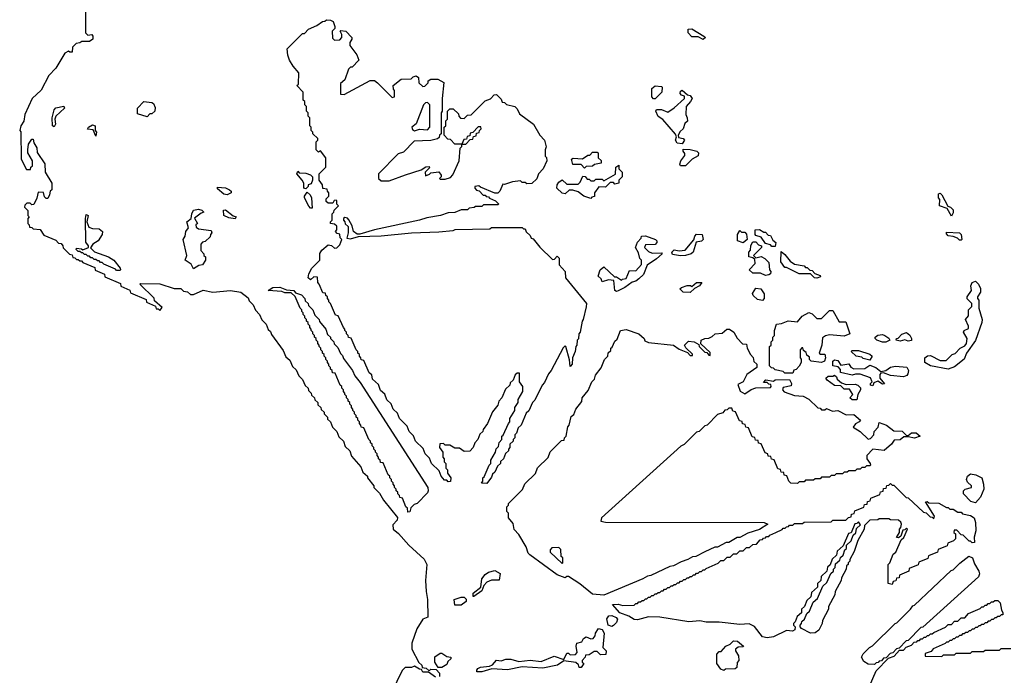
# Model space of a CAD drawing. Extents: x 2886962 to 3052311, y 540590 to 918621.
# Tile 113 of 164: x 3016580 to 3022725, y 764042 to 768137. Entities that reach past the tile are written whole.
import ezdxf

# ---------------------------------------------------------------- set-up
doc = ezdxf.new("R2010")
doc.units = 0

msp = doc.modelspace()

# ---------------------------------------------------------------- linework, layer by layer
at = {"layer": '0CON20XD'}
for points in [[(3016990, 768195), (3016990, 768055), (3017005, 768040), (3017030, 768045), (3017037.5, 768035), (3017036.1, 768016.1), (3017015, 768000), (3016968.3, 768001.7), (3016955, 767992.5), (3016931.7, 767988.3), (3016910, 767965), (3016906.7, 767935), (3016893.8, 767933.8), (3016885, 767940), (3016861.7, 767928.3), (3016806.2, 767835), (3016761.7, 767788.3), (3016715, 767696.7), (3016658, 767645), (3016612.5, 767545), (3016605, 767502.5), (3016587.5, 767475), (3016580, 767445), (3016586.1, 767436.1), (3016590, 767265), (3016621.7, 767201.7), (3016648.3, 767201.7), (3016650, 767215), (3016660, 767225), (3016660, 767255), (3016630, 767305), (3016630, 767325), (3016635, 767360), (3016655, 767390), (3016665, 767390), (3016668.3, 767368.3), (3016686.4, 767336.4), (3016688.3, 767308.3), (3016737, 767237), (3016740, 767185), (3016780, 767115), (3016780, 767075), (3016770, 767065), (3016767, 767043), (3016755, 767020), (3016745, 767020), (3016735, 767030), (3016728.3, 767058.3), (3016695, 767060), (3016687, 767023), (3016668.3, 766981.7), (3016655, 766980), (3016645, 766990), (3016625, 766990), (3016611.7, 766978.3), (3016610, 766965), (3016630, 766945), (3016630, 766915), (3016640, 766905), (3016630, 766895), (3016630, 766865), (3016640, 766855), (3016641.7, 766841.7), (3016655, 766840), (3016665, 766830), (3016707, 766827), (3016731.7, 766791.7), (3016805, 766760), (3016821.7, 766741.7), (3016838.3, 766738.3), (3016850, 766725), (3016851.7, 766711.7), (3016891.7, 766671.7), (3016908.3, 766668.3), (3016911.7, 766651.7), (3016925, 766650), (3016935, 766640), (3016945, 766640), (3016955, 766630), (3016965, 766630), (3016975, 766620), (3017048.3, 766588.3), (3017051.7, 766571.7), (3017108.3, 766548.3), (3017111.7, 766531.7), (3017208.3, 766488.3), (3017211.7, 766471.7), (3017268.3, 766448.3), (3017271.7, 766431.7), (3017368.3, 766388.3), (3017371.7, 766371.7), (3017428.3, 766348.3), (3017431.7, 766331.7), (3017445, 766330), (3017455, 766320), (3017468.3, 766338.3), (3017421.7, 766381.7), (3017418.3, 766398.3), (3017330, 766485), (3017335, 766490), (3017455, 766486.2), (3017545, 766457.5), (3017585, 766457.5), (3017601.7, 766441.7), (3017626.4, 766436.4)], [(3019495, 765240), (3019461.7, 765241.7), (3019470, 765255), (3019470, 765275), (3019478.3, 765281.7), (3019510, 765355), (3019520, 765365), (3019520, 765385), (3019550, 765435), (3019553, 765457), (3019568.3, 765471.7), (3019573, 765497), (3019590, 765515), (3019590, 765535), (3019598.3, 765541.7), (3019630, 765615), (3019640, 765625), (3019640, 765645), (3019670, 765695), (3019670, 765715), (3019690, 765745), (3019690, 765765), (3019720, 765815), (3019720, 765845), (3019700, 765875), (3019698.3, 765928.3), (3019685, 765930), (3019671.7, 765918.3), (3019660, 765885), (3019641.7, 765868.3), (3019640, 765855), (3019611.7, 765828.3), (3019590, 765775), (3019570, 765755), (3019565, 765730), (3019531.7, 765688.3), (3019500, 765615), (3019471.7, 765578.3), (3019470, 765565), (3019451.7, 765548.3), (3019440, 765515), (3019420, 765495), (3019410, 765465), (3019388.3, 765441.7), (3019355, 765440), (3019325, 765460), (3019295, 765460), (3019265, 765480), (3019235, 765480), (3019225, 765490), (3019201.7, 765488.3), (3019200, 765465), (3019220, 765435), (3019220, 765405), (3019230, 765395), (3019230, 765375), (3019240, 765365), (3019240, 765335), (3019250, 765325), (3019250, 765305), (3019270, 765275), (3019268.3, 765251.7), (3019255, 765250), (3019245, 765260), (3019231.7, 765261.7), (3019210, 765285), (3019198.3, 765318.3), (3019150, 765365), (3019138.3, 765398.3), (3019110, 765425), (3019098.3, 765458.3), (3019050, 765505), (3019038.3, 765538.3), (3019010, 765565), (3018998.3, 765598.3), (3018950, 765645), (3018938.3, 765678.3), (3018910, 765705), (3018898.3, 765738.3), (3018871.7, 765761.7), (3018858.3, 765798.3), (3018831.7, 765821.7), (3018818.3, 765858.3), (3018781.7, 765891.7), (3018778.3, 765918.3), (3018761.7, 765931.7), (3018728.3, 766008.3), (3018711.7, 766011.7), (3018710, 766025), (3018700, 766035), (3018700, 766045), (3018690, 766055), (3018690, 766065), (3018680, 766075), (3018648.3, 766148.3), (3018631.7, 766151.7), (3018630, 766165), (3018620, 766175), (3018620, 766185), (3018610, 766195), (3018610, 766205), (3018600, 766215), (3018568.3, 766288.3), (3018551.7, 766291.7), (3018520, 766365), (3018510, 766375), (3018510, 766385), (3018500, 766395), (3018500, 766405), (3018490, 766415), (3018488.3, 766428.3), (3018471.7, 766431.7), (3018450, 766485), (3018440, 766495), (3018438.3, 766528.3), (3018415, 766530), (3018395, 766512.5), (3018380, 766525), (3018385, 766550), (3018403.3, 766585), (3018452.5, 766635), (3018453.6, 766676.4), (3018465, 766697.5), (3018505, 766730), (3018527, 766727), (3018545, 766710), (3018558.3, 766711.7), (3018578.3, 766731.7), (3018590, 766765), (3018580, 766775), (3018578.3, 766798.3), (3018561.7, 766801.7), (3018550, 766815), (3018560, 766825), (3018558.3, 766848.3), (3018545, 766860), (3018520, 766865), (3018520, 766875), (3018530, 766885), (3018530, 766925), (3018540, 766935), (3018541.7, 766948.3), (3018570, 766975), (3018560, 766985), (3018560, 767005), (3018555, 767010), (3018541.7, 767008.3), (3018535, 766990), (3018505, 766990), (3018491.7, 767001.7), (3018491.7, 767018.3), (3018510, 767035), (3018510, 767055), (3018500, 767065), (3018498.3, 767078.3), (3018471.7, 767081.7), (3018470, 767105), (3018450, 767135), (3018450, 767175), (3018490, 767215), (3018490, 767275), (3018458.3, 767318.3), (3018445, 767310), (3018430, 767325), (3018430, 767375), (3018440, 767385), (3018440, 767395), (3018410, 767425), (3018410, 767435), (3018400, 767445), (3018400, 767465), (3018390, 767475), (3018390, 767525), (3018380, 767535), (3018380, 767555), (3018370, 767565), (3018370, 767595), (3018360, 767605), (3018360, 767625), (3018350, 767635), (3018350, 767685), (3018310, 767725), (3018320, 767735), (3018322.5, 767805), (3018286, 767846), (3018264, 767885), (3018253.8, 767915), (3018250, 767955), (3018345, 768050), (3018358.3, 768051.7), (3018383, 768077), (3018435, 768100), (3018470, 768125), (3018485, 768127.5), (3018495, 768136.7), (3018520, 768135), (3018536.7, 768125), (3018547.5, 768095), (3018547, 768083), (3018530, 768065), (3018531.7, 768021.7), (3018545, 768010), (3018578.3, 768011.7), (3018590, 768025), (3018590, 768045), (3018580, 768065), (3018585, 768070), (3018615.8, 768065.8), (3018653.3, 768025), (3018653.3, 768015), (3018640, 767995), (3018640, 767975), (3018685, 767917.5), (3018696.7, 767885), (3018655, 767840), (3018645, 767840), (3018631.7, 767828.3), (3018608.3, 767761.7), (3018581.7, 767738.3), (3018581.7, 767671.7), (3018605, 767670), (3018767, 767757), (3018795, 767756.7), (3018813, 767743), (3018905, 767650), (3018920, 767655), (3018920, 767695), (3018913, 767703), (3018910, 767725), (3018960, 767765), (3019022.5, 767767.5), (3019035, 767780), (3019055, 767786.7), (3019070, 767775), (3019071.7, 767741.7), (3019095, 767720), (3019108.3, 767721.7), (3019128.3, 767741.7), (3019130, 767755), (3019145, 767766.2), (3019190, 767765), (3019226.7, 767745), (3019217.5, 767645), (3019217.5, 767565), (3019210, 767555), (3019210, 767425), (3019200, 767415), (3019198.3, 767401.7), (3019187.5, 767392.5), (3019145, 767383.3), (3019041.7, 767378.3), (3018975, 767310), (3018941.7, 767298.3), (3018820, 767175), (3018820, 767145), (3018835, 767130), (3018885, 767130), (3018988.3, 767168.3), (3019085, 767200), (3019115, 767217.5), (3019135, 767220), (3019138.3, 767211.7), (3019110, 767185), (3019111.7, 767161.7), (3019138.3, 767171.7), (3019145, 767180), (3019195, 767186.7), (3019210, 767165), (3019210, 767155), (3019200, 767145), (3019205, 767140), (3019235, 767140), (3019268.3, 767151.7), (3019282.5, 767167.5), (3019322.5, 767255), (3019330, 767335), (3019340, 767345), (3019340, 767360), (3019295, 767360), (3019268.3, 767388.3), (3019251.7, 767391.7), (3019230, 767415), (3019230, 767465), (3019240, 767475), (3019240, 767505), (3019250, 767515), (3019250, 767565), (3019265, 767580), (3019285, 767580), (3019318.3, 767548.3), (3019320, 767535), (3019331.7, 767521.7), (3019355, 767520), (3019375, 767540), (3019398.3, 767541.7), (3019485, 767630), (3019518.3, 767641.7), (3019541.7, 767668.3), (3019555, 767670), (3019585, 767640), (3019591.7, 767621.7), (3019605, 767620), (3019618.3, 767608.3), (3019670, 767595), (3019685, 767580), (3019698.3, 767548.3), (3019786.2, 767485), (3019826.4, 767416.4), (3019856, 767385), (3019866.4, 767343.6), (3019860, 767325), (3019860, 767285), (3019867, 767277), (3019870, 767255), (3019846.7, 767205), (3019817.5, 767175), (3019806.7, 767143.3), (3019777, 767113), (3019745, 767112.5), (3019735, 767120), (3019715, 767120), (3019705, 767130), (3019655, 767123.8), (3019605, 767107.5), (3019595, 767110), (3019576.4, 767066.4), (3019565, 767053.3), (3019545, 767052.5), (3019455, 767090), (3019445, 767100), (3019420, 767095), (3019420, 767085), (3019431.7, 767071.7), (3019448.3, 767068.3), (3019471.7, 767041.7), (3019485, 767040), (3019491.7, 767031.7), (3019505, 767030), (3019511.7, 767021.7), (3019550, 767005), (3019570, 766985), (3019565, 766980), (3019475, 766980), (3019465, 766970), (3019425, 766970), (3019417, 766963), (3019385, 766960), (3019375, 766950), (3019335, 766950), (3019295, 766932.5), (3019255, 766930), (3019206.4, 766913.6), (3019120.7, 766899.3), (3019076.1, 766883.9), (3018795, 766823.8), (3018703.6, 766796.4), (3018686.7, 766796.7), (3018663.6, 766813.6), (3018655, 766850), (3018635, 766887.5), (3018625, 766897.5), (3018608.3, 766901.7), (3018600, 766895), (3018600, 766885), (3018610, 766875), (3018611.7, 766861.7), (3018630, 766845), (3018630, 766805), (3018621.7, 766771.7), (3018645, 766767.5), (3018695, 766782.5), (3018835, 766786.7), (3019025, 766806.2), (3019195, 766812.5), (3019285, 766820), (3019297, 766827), (3019515, 766830), (3019525, 766840), (3019715, 766840), (3019725, 766830), (3019735, 766830), (3019741.7, 766811.7), (3019765, 766790), (3019771.7, 766771.7), (3019785, 766767.5), (3019827, 766717), (3019905, 766640), (3019918.3, 766641.7), (3019935, 766660), (3019947, 766647), (3019947.5, 766605), (3019983.8, 766565), (3019986.2, 766525), (3020116.7, 766365), (3020116.4, 766343.6), (3020097.5, 766265), (3020090, 766255), (3020077.5, 766185), (3020070, 766175), (3020067, 766143), (3020060, 766135), (3020057.5, 766105), (3020050, 766095), (3020047.5, 766065), (3020030, 766025), (3020027.5, 765985), (3020015, 765970), (3020011.7, 766011.7), (3019987.5, 766095), (3019985, 766100), (3019971.7, 766088.3), (3019897.5, 765945), (3019880, 765925), (3019855, 765870), (3019840, 765855), (3019795, 765760), (3019780, 765745), (3019757, 765693), (3019741.7, 765678.3), (3019710, 765605), (3019691.7, 765588.3), (3019680, 765555), (3019670, 765545), (3019670, 765525), (3019660, 765515), (3019660, 765505), (3019640, 765485), (3019640, 765465), (3019630, 765455), (3019630, 765445), (3019611.7, 765428.3), (3019600, 765395), (3019581.7, 765378.3), (3019580, 765365), (3019561.7, 765348.3), (3019545, 765310), (3019531.7, 765298.3), (3019525, 765280), (3019495, 765240)], [(3020845, 768013.3), (3020815, 768030), (3020775, 768030), (3020752.5, 768055), (3020751.7, 768078.3), (3020775, 768080), (3020850, 768035), (3020860, 768025), (3020845, 768013.3)], [(3020545, 767643.3), (3020535, 767643.3), (3020526.1, 767656.1), (3020525, 767706.7), (3020545, 767723.3), (3020585, 767720), (3020590, 767715), (3020587.5, 767685), (3020545, 767643.3)], [(3020715, 767362.5), (3020682.5, 767365), (3020672.5, 767385), (3020680, 767405), (3020672.5, 767422.5), (3020594.1, 767514.1), (3020565, 767533.3), (3020551.2, 767565), (3020555, 767576), (3020585, 767576.2), (3020625, 767560), (3020664.3, 767585.7), (3020730, 767645), (3020728.3, 767658.3), (3020710, 767665), (3020702.5, 767675), (3020705, 767690), (3020715, 767696.7), (3020747.5, 767667.5), (3020765, 767662.5), (3020776, 767645), (3020766.7, 767625), (3020740, 767595), (3020737.5, 767545), (3020746.7, 767525), (3020747, 767503), (3020731.7, 767488.3), (3020720, 767455), (3020701.7, 767438.3), (3020690, 767415), (3020691.7, 767401.7), (3020720, 767395), (3020730, 767385), (3020715, 767362.5)], [(3016795, 767467.5), (3016784.5, 767474.5), (3016783.3, 767525), (3016794.4, 767575), (3016805, 767586), (3016855, 767597.5), (3016860, 767585), (3016806.2, 767535), (3016800, 767515), (3016803.3, 767485), (3016795, 767467.5)], [(3017375, 767530), (3017315, 767550), (3017315.8, 767585), (3017355, 767626.2), (3017405, 767620), (3017415, 767613.8), (3017425, 767587.5), (3017422.5, 767565), (3017405, 767550), (3017391.7, 767548.3), (3017375, 767530)], [(3019045, 767443.3), (3019075, 767453.3), (3019125, 767450), (3019140, 767465), (3019140, 767605), (3019125, 767620), (3019111.7, 767618.3), (3019100, 767605), (3019053.6, 767486.4), (3019027.5, 767465), (3019030.7, 767450.7), (3019045, 767443.3)], [(3017055, 767410), (3017038.3, 767448.3), (3017002.5, 767452.5), (3017010, 767465), (3017035, 767480), (3017050, 767475), (3017050, 767445), (3017060, 767435), (3017055, 767410)], [(3019365, 767360), (3019391.7, 767388.3), (3019408.3, 767391.7), (3019411.7, 767408.3), (3019428.3, 767411.7), (3019431.7, 767428.3), (3019448.3, 767431.7), (3019450, 767445), (3019460, 767455), (3019458.3, 767468.3), (3019441.7, 767468.3), (3019408.3, 767431.7), (3019391.7, 767428.3), (3019388.3, 767411.7), (3019371.7, 767408.3), (3019368.3, 767391.7), (3019351.7, 767388.3), (3019340, 767360), (3019365, 767360)], [(3020735, 767223.8), (3020705, 767223.8), (3020700, 767235), (3020706.7, 767255), (3020731.7, 767288.3), (3020731.7, 767301.7), (3020720, 767315), (3020721.7, 767328.3), (3020765, 767326), (3020806.2, 767315), (3020816, 767305), (3020814.1, 767285.9), (3020777.5, 767265), (3020735, 767223.8)], [(3020105, 767210), (3020085, 767232.5), (3020031.7, 767231.7), (3020023.6, 767266.4), (3020035, 767272.5), (3020091.7, 767268.3), (3020125, 767290), (3020138.3, 767291.7), (3020155, 767310), (3020185, 767310), (3020190, 767305), (3020190, 767275), (3020208.3, 767258.3), (3020208.3, 767241.7), (3020168.3, 767231.7), (3020155, 767222.5), (3020115, 767220), (3020105, 767210)], [(3020145, 767020), (3020100, 767035), (3020065, 767062.5), (3020033, 767073), (3020008.3, 767071.7), (3019985, 767050), (3019965, 767052.5), (3019933.3, 767085), (3019933.8, 767105), (3019945, 767122.5), (3019965, 767136.7), (3019995, 767110), (3020065, 767110), (3020078.3, 767121.7), (3020095, 767160), (3020108.3, 767158.3), (3020121.7, 767141.7), (3020135, 767140), (3020145, 767130), (3020165, 767130), (3020175, 767140), (3020215, 767140), (3020225, 767130), (3020298.3, 767171.7), (3020300, 767215), (3020318.3, 767228.3), (3020320, 767205), (3020340, 767185), (3020340, 767155), (3020320, 767135), (3020320, 767115), (3020295, 767110), (3020285, 767120), (3020265, 767120), (3020235, 767090), (3020195, 767092.5), (3020167.5, 767055), (3020167.5, 767032.5), (3020151.7, 767028.3), (3020145, 767020)], [(3018365, 767080), (3018352.5, 767085), (3018352.5, 767115), (3018343.8, 767133.8), (3018310, 767175), (3018315, 767190), (3018325, 767180), (3018365, 767177.5), (3018395, 767167.5), (3018407.5, 767155), (3018407.5, 767135), (3018398.3, 767111.7), (3018380, 767105), (3018380, 767095), (3018365, 767080)], [(3017875, 767043.3), (3017855, 767047.5), (3017815, 767080), (3017815, 767090), (3017865, 767086.7), (3017890, 767075), (3017900, 767065), (3017900, 767055), (3017875, 767043.3)], [(3018405, 766960), (3018395, 766960), (3018385, 766972.5), (3018357.5, 767025), (3018357.5, 767035), (3018375, 767060), (3018393.6, 767043.6), (3018401.2, 767025), (3018405, 766960)], [(3022395, 766910), (3022368.3, 766958.3), (3022320, 766975), (3022323.3, 767013.3), (3022313.8, 767025), (3022315, 767050), (3022325, 767052.5), (3022335, 767042.5), (3022371.7, 766971.7), (3022390, 766965), (3022405, 766950), (3022405, 766930), (3022395, 766910)], [(3017205, 766570), (3017185, 766570), (3017178.3, 766578.3), (3017105, 766610), (3017095, 766620), (3017085, 766620), (3017075, 766630), (3017065, 766630), (3017055, 766640), (3017045, 766640), (3017035, 766650), (3017025, 766650), (3017015, 766660), (3017005, 766660), (3016995, 766670), (3016985, 766670), (3016975, 766680), (3016965, 766680), (3016955, 766690), (3016945, 766690), (3016931.7, 766701.7), (3016935, 766710), (3016966.4, 766706.4), (3016975, 766700), (3017010, 766715), (3017010, 766725), (3016993.6, 766746.4), (3016990, 766895), (3016995, 766920), (3017007.5, 766915), (3017000, 766875), (3017011.7, 766841.7), (3017035, 766832.5), (3017075, 766830), (3017096, 766815), (3017093.8, 766795), (3017070, 766755), (3017036, 766734), (3017021.7, 766711.7), (3017046, 766686), (3017135, 766656), (3017167.5, 766635), (3017207.5, 766585), (3017210, 766575), (3017205, 766570)], [(3017665, 766580), (3017650, 766610), (3017613.3, 766635), (3017622.5, 766665), (3017600, 766765), (3017612.5, 766785), (3017616.4, 766813.6), (3017633, 766837), (3017623.8, 766875), (3017650, 766895), (3017653.8, 766925), (3017665, 766946.7), (3017695, 766952.5), (3017716.7, 766946.7), (3017730, 766935), (3017711.7, 766928.3), (3017671.7, 766898.3), (3017690, 766865), (3017680, 766855), (3017681.7, 766841.7), (3017695, 766830), (3017775, 766820), (3017780, 766805), (3017770, 766795), (3017768.3, 766781.7), (3017738.3, 766751.7), (3017721.7, 766748.3), (3017710, 766735), (3017710, 766695), (3017730, 766675), (3017730, 766665), (3017740, 766655), (3017740, 766635), (3017720, 766605), (3017698.3, 766601.7), (3017665, 766580)], [(3017925, 766893.3), (3017885, 766900), (3017855, 766914), (3017851.7, 766948.3), (3017865, 766950), (3017911.7, 766911.7), (3017930, 766905), (3017925, 766893.3)], [(3020305, 766440), (3020293.8, 766445), (3020288.3, 766508.3), (3020255, 766512.5), (3020215, 766500), (3020208.3, 766518.3), (3020190, 766535), (3020202.5, 766575), (3020225, 766592.5), (3020291.7, 766531.7), (3020305, 766530), (3020335, 766510), (3020343, 766517), (3020365, 766520), (3020385, 766570), (3020425, 766567.5), (3020461.7, 766608.3), (3020460, 766635), (3020450, 766645), (3020441.7, 766681.7), (3020423.3, 766715), (3020435, 766747.5), (3020458.3, 766771.7), (3020460, 766785), (3020485, 766786.2), (3020547.5, 766765), (3020556.7, 766755), (3020556.2, 766746.2), (3020545, 766733.3), (3020485, 766730), (3020480, 766715), (3020505, 766690), (3020528.3, 766678.3), (3020585, 766680), (3020590, 766675), (3020555, 766643.3), (3020496.1, 766603.9), (3020473.6, 766546.4), (3020445, 766517.5), (3020426, 766504), (3020401.7, 766498.3), (3020356.7, 766465), (3020315, 766443.3), (3020305, 766440)], [(3020705, 766662), (3020655, 766670), (3020650, 766685), (3020665, 766700), (3020695, 766692.5), (3020732.5, 766697.5), (3020788.3, 766761.7), (3020793.3, 766785), (3020803.6, 766796.4), (3020840, 766795), (3020846.4, 766763.6), (3020835, 766753.3), (3020801.7, 766748.3), (3020782.5, 766685), (3020770, 766675), (3020735, 766664), (3020705, 766662)], [(3021095, 766742.5), (3021060, 766755), (3021060, 766795), (3021075, 766820), (3021085, 766810), (3021105, 766810), (3021117, 766797), (3021120, 766765), (3021095, 766742.5)], [(3021295, 766720), (3021275, 766720), (3021265, 766730), (3021235, 766740), (3021208.3, 766778.3), (3021175, 766790), (3021170, 766795), (3021170, 766825), (3021197, 766827), (3021225, 766810), (3021235, 766810), (3021251.7, 766791.7), (3021265, 766790), (3021280, 766760), (3021300, 766745), (3021295, 766720)], [(3022455, 766760), (3022445, 766760), (3022432.5, 766772.5), (3022405, 766782.5), (3022375, 766787.5), (3022365, 766800), (3022365, 766810), (3022446.2, 766806.2), (3022456.7, 766795), (3022460, 766765), (3022455, 766760)], [(3021235, 766540), (3021203, 766553), (3021155, 766553.3), (3021133.3, 766575), (3021170, 766615), (3021168.3, 766638.3), (3021155, 766650), (3021130, 766655), (3021130, 766685), (3021141.7, 766698.3), (3021143, 766727), (3021155, 766750), (3021175, 766750), (3021191.7, 766731.7), (3021210, 766725), (3021210, 766715), (3021160, 766665), (3021175, 766650), (3021207, 766657), (3021230, 766645), (3021255, 766620), (3021260, 766575), (3021267.5, 766565), (3021265, 766550), (3021255, 766542.5), (3021235, 766540)], [(3021555, 766522.5), (3021540, 766525), (3021515, 766550), (3021445, 766550), (3021365, 766590), (3021355, 766590), (3021330, 766625), (3021331.7, 766688.3), (3021355, 766670), (3021388.3, 766628.3), (3021415, 766610), (3021475, 766600), (3021485, 766590), (3021495, 766590), (3021511.7, 766571.7), (3021525, 766570), (3021541.7, 766551.7), (3021575, 766540), (3021578.3, 766531.7), (3021555, 766522.5)], [(3019001.7, 765061.7), (3019000, 765085), (3018990, 765095), (3018968.3, 765148.3), (3018951.7, 765151.7), (3018950, 765165), (3018940, 765175), (3018940, 765185), (3018930, 765195), (3018930, 765205), (3018920, 765215), (3018920, 765225), (3018910, 765235), (3018910, 765245), (3018900, 765255), (3018900, 765265), (3018890, 765275), (3018890, 765285), (3018880, 765295), (3018848.3, 765368.3), (3018831.7, 765371.7), (3018830, 765385), (3018820, 765395), (3018820, 765405), (3018810, 765415), (3018810, 765425), (3018800, 765435), (3018800, 765445), (3018790, 765455), (3018790, 765465), (3018780, 765475), (3018780, 765485), (3018770, 765495), (3018770, 765505), (3018760, 765515), (3018728.3, 765588.3), (3018711.7, 765591.7), (3018710, 765605), (3018700, 765615), (3018700, 765625), (3018690, 765635), (3018690, 765645), (3018680, 765655), (3018680, 765665), (3018670, 765675), (3018670, 765685), (3018660, 765695), (3018660, 765705), (3018650, 765715), (3018650, 765725), (3018640, 765735), (3018640, 765745), (3018630, 765755), (3018630, 765765), (3018620, 765775), (3018620, 765785), (3018610, 765795), (3018610, 765805), (3018600, 765815), (3018600, 765825), (3018590, 765835), (3018590, 765845), (3018580, 765855), (3018548.3, 765928.3), (3018531.7, 765931.7), (3018530, 765945), (3018520, 765955), (3018520, 765965), (3018510, 765975), (3018510, 765985), (3018500, 765995), (3018500, 766005), (3018490, 766015), (3018490, 766025), (3018480, 766035), (3018480, 766045), (3018470, 766055), (3018470, 766065), (3018460, 766075), (3018460, 766085), (3018450, 766095), (3018450, 766105), (3018440, 766115), (3018440, 766125), (3018430, 766135), (3018430, 766145), (3018420, 766155), (3018420, 766165), (3018410, 766175), (3018410, 766185), (3018400, 766195), (3018400, 766205), (3018390, 766215), (3018390, 766225), (3018380, 766235), (3018380, 766245), (3018370, 766255), (3018370, 766265), (3018360, 766275), (3018360, 766285), (3018350, 766295), (3018350, 766305), (3018340, 766315), (3018340, 766325), (3018330, 766335), (3018298.3, 766408.3), (3018275, 766430), (3018235, 766430), (3018215, 766440), (3018130, 766445), (3018160, 766465), (3018203, 766467), (3018245, 766450), (3018290, 766445), (3018301.7, 766431.7), (3018338.3, 766418.3), (3018360, 766395), (3018361.7, 766381.7), (3018380, 766365), (3018381.7, 766351.7), (3018410, 766325), (3018421.7, 766291.7), (3018450, 766265), (3018451.7, 766251.7), (3018490, 766205), (3018501.7, 766171.7), (3018520, 766155), (3018520, 766145), (3018540, 766125), (3018541.7, 766111.7), (3018565, 766090), (3018581.7, 766051.7), (3018595, 766040), (3018601.7, 766021.7), (3018657.5, 765945), (3018671.7, 765911.7), (3018705, 765870), (3019126.2, 765215), (3019130, 765195), (3019125, 765182.5), (3019060, 765115), (3019041.7, 765108.3), (3019021.7, 765088.3), (3019015, 765062.5), (3019001.7, 765061.7)], [(3020765, 766433.8), (3020720, 766435), (3020700, 766455), (3020710, 766465), (3020745, 766477.5), (3020767, 766477), (3020775, 766470), (3020804.1, 766495.9), (3020836.4, 766496.4), (3020822.5, 766475), (3020791.7, 766458.3), (3020765, 766433.8)], [(3022375, 765954), (3022264.1, 765974.1), (3022230, 765995), (3022230, 766025), (3022245, 766037.5), (3022265, 766040), (3022325, 766007.5), (3022361.7, 766008.3), (3022400, 766045), (3022418.3, 766051.7), (3022450, 766085), (3022479.3, 766100.7), (3022490, 766115), (3022492.5, 766145), (3022470, 766185), (3022473.9, 766196.1), (3022501.7, 766208.3), (3022501.7, 766221.7), (3022482.5, 766265), (3022501.7, 766288.3), (3022502.5, 766325), (3022522.5, 766345), (3022523.3, 766355), (3022522.5, 766365), (3022493.9, 766393.9), (3022492.5, 766405), (3022520, 766445), (3022516.7, 766475), (3022523.8, 766495), (3022545, 766503.3), (3022563.3, 766485), (3022577.3, 766457.3), (3022575.8, 766435), (3022557.5, 766405), (3022557.5, 766395), (3022566, 766385), (3022566, 766335), (3022587.5, 766265), (3022583.8, 766245), (3022545, 766133.3), (3022488.8, 766055), (3022475, 766017.5), (3022415, 765968.8), (3022375, 765954)], [(3017626.4, 766436.4), (3017645, 766420), (3017665, 766420), (3017725, 766447.5), (3017785.6, 766435.6), (3017895, 766445.8), (3017960, 766435), (3018005, 766400), (3018011.7, 766381.7), (3018037.5, 766355), (3018051.7, 766321.7), (3018077.5, 766295), (3018091.7, 766261.7), (3018117.5, 766235), (3018131.7, 766201.7), (3018145, 766190), (3018151.7, 766171.7), (3018225, 766070), (3018241.7, 766031.7), (3018265, 766010), (3018281.7, 765971.7), (3018305, 765950), (3018321.7, 765911.7), (3018345, 765890), (3018361.7, 765851.7), (3018380, 765835), (3018381.7, 765821.7), (3018400, 765805), (3018401.7, 765791.7), (3018420, 765775), (3018421.7, 765761.7), (3018440, 765745), (3018441.7, 765731.7), (3018460, 765715), (3018461.7, 765701.7), (3018480, 765685), (3018480, 765675), (3018500, 765655), (3018501.7, 765641.7), (3018520, 765625), (3018531.7, 765591.7), (3018560, 765565), (3018571.7, 765531.7), (3018600, 765505), (3018611.7, 765471.7), (3018640, 765445), (3018651.7, 765411.7), (3018710, 765345), (3018721.7, 765311.7), (3018750, 765285), (3018750, 765275), (3018790, 765225), (3018790, 765215), (3018825, 765180), (3018850, 765135), (3018937, 765027), (3018935, 765010), (3018908.3, 764981.7), (3018910, 764955), (3018945, 764926.7), (3019008.8, 764855), (3019105, 764766.7), (3019120, 764735), (3019112.5, 764635), (3019115.8, 764565), (3019125.6, 764515), (3019126.2, 764405), (3019095, 764393.3), (3019058.3, 764331.7), (3019028, 764242), (3019026.7, 764205), (3019071.7, 764121.7), (3019090, 764105), (3019091.7, 764091.7), (3019116.7, 764086.7), (3019135, 764070), (3019145, 764080), (3019178.3, 764078.3), (3019200, 764055), (3019200, 764035)], [(3021215, 766383.8), (3021185, 766388.8), (3021157.5, 766415), (3021153, 766427), (3021175, 766460), (3021205, 766456.7), (3021225.6, 766425.6), (3021226.2, 766395), (3021215, 766383.8)], [(3021405, 765930), (3021355, 765930), (3021345, 765940), (3021295, 765950), (3021285, 765960), (3021271.7, 765961.7), (3021260, 765975), (3021260, 766095), (3021270, 766105), (3021270, 766125), (3021280, 766135), (3021280, 766155), (3021290, 766165), (3021290, 766195), (3021302.5, 766235), (3021335, 766240), (3021376.4, 766256.4), (3021435, 766250), (3021462.5, 766285), (3021505, 766307.5), (3021525, 766300), (3021555, 766270), (3021585, 766270), (3021635, 766320), (3021655, 766320), (3021695, 766250), (3021735, 766250), (3021760, 766175), (3021725, 766161.2), (3021635, 766168), (3021608.3, 766161.7), (3021590, 766150), (3021585.8, 766105), (3021570, 766055), (3021578.3, 766048.3), (3021605, 766047.5), (3021610, 766025), (3021602.5, 766005), (3021585, 765996.2), (3021520, 766005), (3021510, 766015), (3021508.3, 766028.3), (3021491.7, 766041.7), (3021488.3, 766058.3), (3021471.7, 766071.7), (3021468.3, 766088.3), (3021461.7, 766088.3), (3021450, 766075), (3021450, 766025), (3021457, 766017), (3021457.5, 765995), (3021445, 765972.5), (3021425, 765952.5), (3021411.7, 765948.3), (3021405, 765930)], [(3020225, 764543.3), (3020155, 764548.8), (3020075, 764614), (3020005, 764660), (3019995, 764660), (3019985, 764650), (3019935, 764668.8), (3019763.6, 764793.6), (3019752.5, 764805), (3019741.2, 764845), (3019695, 764922.5), (3019665, 764952.5), (3019660.7, 764990.7), (3019630, 765025), (3019630, 765055), (3019620, 765065), (3019620, 765095), (3019630, 765105), (3019630, 765115), (3019718.3, 765201.7), (3019731.7, 765238.3), (3019798.3, 765301.7), (3019811.7, 765338.3), (3019878.3, 765401.7), (3019891.7, 765438.3), (3019961.7, 765508.3), (3019978.3, 765511.7), (3019980, 765525), (3019990, 765535), (3020000, 765595), (3020010, 765605), (3020021.7, 765658.3), (3020038.3, 765671.7), (3020050, 765705), (3020088.3, 765751.7), (3020090, 765775), (3020128.3, 765821.7), (3020150, 765875), (3020168.3, 765891.7), (3020173, 765917), (3020208.3, 765961.7), (3020230, 766015), (3020250, 766035), (3020253, 766057), (3020268.3, 766071.7), (3020270, 766085), (3020278.3, 766091.7), (3020295, 766130), (3020308.3, 766141.7), (3020330, 766195), (3020365, 766202.5), (3020444.2, 766174.2), (3020477.5, 766145), (3020481.7, 766131.7), (3020505, 766120), (3020660, 766105), (3020695, 766080), (3020748.3, 766058.3), (3020765, 766040), (3020780, 766040), (3020778.3, 766048.3), (3020736.7, 766086.7), (3020730, 766105), (3020755, 766128), (3020790, 766125), (3020818.3, 766108.3), (3020820, 766095), (3020855, 766060), (3020868.3, 766058.3), (3020881.7, 766041.7), (3020890, 766040), (3020888.3, 766058.3), (3020831.7, 766111.7), (3020832.5, 766135), (3020855, 766146.7), (3020881.7, 766148.3), (3020902.5, 766157.5), (3020920, 766175), (3020965, 766180), (3020993.3, 766205), (3021010, 766205), (3021037.5, 766185), (3021057, 766147), (3021091.7, 766111.7), (3021115, 766110), (3021120, 766085), (3021140, 766045), (3021157, 766027), (3021161.7, 766001.7), (3021180, 765985), (3021180, 765965), (3021118.8, 765921.2), (3021096.2, 765875), (3021061.7, 765858.3), (3021077.5, 765817.5), (3021105, 765800), (3021145, 765826.7), (3021175, 765836.7), (3021265, 765840), (3021270, 765845), (3021268.3, 765858.3), (3021255, 765860), (3021245, 765870), (3021221.7, 765871.7), (3021237, 765887), (3021285, 765880), (3021295, 765887.5), (3021385, 765890), (3021396.7, 765865), (3021395, 765850), (3021345, 765840), (3021340, 765825), (3021351.7, 765811.7), (3021415, 765790), (3021470, 765785), (3021505, 765767.5), (3021561.7, 765711.7), (3021575, 765710), (3021585, 765700), (3021605, 765700), (3021615, 765707.5), (3021652.5, 765692.5), (3021685, 765696.7), (3021738.3, 765668.3), (3021785, 765670), (3021826.7, 765635), (3021820, 765625), (3021796.7, 765613.3), (3021781.7, 765591.7), (3021825, 765563.8), (3021875, 765516.7), (3021889.3, 765520.7), (3021910, 765545), (3021912.5, 765565), (3021938.3, 765591.7), (3021945, 765620), (3021990, 765605), (3022035, 765570), (3022087, 765567), (3022115, 765540), (3022125, 765540), (3022145, 765556.7), (3022165, 765557.5), (3022175, 765556.7), (3022200, 765535), (3022165, 765522.9), (3022125, 765532.5), (3022098.3, 765531.7), (3022075, 765513.8), (3022038.3, 765511.7), (3022020, 765485), (3021975, 765446.2), (3021905, 765453.8), (3021866.7, 765415), (3021867.5, 765395), (3021887.5, 765365), (3021890, 765355), (3021885, 765350), (3021865, 765350), (3021855, 765340), (3021835, 765340), (3021825, 765330), (3021805, 765330), (3021795, 765320), (3021755, 765320), (3021745, 765310), (3021725, 765310), (3021715, 765300), (3021675, 765300), (3021665, 765290), (3021645, 765290), (3021635, 765280), (3021585, 765280), (3021575, 765270), (3021545, 765270), (3021535, 765260), (3021485, 765260), (3021475, 765250), (3021445, 765250), (3021435, 765240), (3021391.7, 765241.7), (3021380, 765255), (3021368.3, 765288.3), (3021351.7, 765291.7), (3021348.3, 765308.3), (3021331.7, 765311.7), (3021328.3, 765328.3), (3021311.7, 765331.7), (3021288.3, 765388.3), (3021271.7, 765391.7), (3021268.3, 765408.3), (3021251.7, 765411.7), (3021250, 765425), (3021231.7, 765431.7), (3021208.3, 765488.3), (3021191.7, 765491.7), (3021188.3, 765508.3), (3021171.7, 765511.7), (3021168.3, 765528.3), (3021151.7, 765531.7), (3021128.3, 765588.3), (3021111.7, 765591.7), (3021108.3, 765608.3), (3021091.7, 765611.7), (3021088.3, 765628.3), (3021071.7, 765631.7), (3021048.3, 765688.3), (3021031.7, 765691.7), (3021025, 765710), (3021005, 765710), (3020995, 765700), (3020981.7, 765698.3), (3020968.3, 765681.7), (3020935, 765670), (3020870, 765605), (3020855, 765600), (3020820, 765565), (3020805, 765560), (3020726.4, 765483.6), (3020707, 765473), (3020211.2, 765025), (3020207.5, 765005), (3020235, 764997.5), (3021226.4, 764996.4), (3021250, 764985), (3021197, 764953), (3021125, 764930), (3021075, 764902.5), (3021058.3, 764901.7), (3021005, 764872.5), (3020988.3, 764871.7), (3020935, 764842.5), (3020918.3, 764841.7), (3020856.7, 764813.3), (3020800, 764785), (3020778.3, 764781.7), (3020750, 764765), (3020708.3, 764751.7), (3020660, 764725), (3020638.3, 764721.7), (3020520, 764665), (3020498.3, 764661.7), (3020470, 764645), (3020225, 764543.3)], [(3021965, 766123.3), (3021930, 766135), (3021920, 766145), (3021920, 766155), (3021935, 766166.7), (3021965, 766170), (3021980, 766165), (3022005, 766147.5), (3022010, 766135), (3021985, 766123.8), (3021965, 766123.3)], [(3022125, 766130), (3022105, 766137.5), (3022075, 766130), (3022050, 766135), (3022052.5, 766145), (3022062.5, 766147.5), (3022085, 766172.5), (3022115, 766183.3), (3022135, 766167.5), (3022146.2, 766145), (3022145, 766133.3), (3022125, 766130)], [(3021885, 766010), (3021845, 766020), (3021835, 766030), (3021800, 766035), (3021770, 766065), (3021775, 766070), (3021815, 766070), (3021885, 766047.5), (3021900, 766035), (3021885, 766010)], [(3021905, 765850), (3021890, 765855), (3021890, 765865), (3021900, 765875), (3021890, 765900), (3021825, 765923.8), (3021796.2, 765923.8), (3021775, 765916.7), (3021703.6, 765933.6), (3021701.7, 765951.7), (3021688.3, 765968.3), (3021653.8, 765975), (3021653.8, 766005), (3021665, 766012.5), (3021685, 766007.5), (3021705, 765980), (3021755, 765986.7), (3021767.5, 765967.5), (3021785, 765956.7), (3021855, 765957.5), (3021885, 765980), (3021923.8, 765963.8), (3021955, 765940), (3021985, 765946.7), (3022015, 765966.2), (3022045, 765972.5), (3022116.1, 765966.1), (3022126.7, 765945), (3022122.5, 765925), (3022115.8, 765914.2), (3022095, 765906.2), (3022014.2, 765914.2), (3021971.7, 765931.7), (3021955, 765930), (3021948.3, 765921.7), (3021948.3, 765898.3), (3021978.3, 765861.7), (3021965, 765860), (3021935, 765880), (3021911.7, 765868.3), (3021905, 765850)], [(3021805, 765762.5), (3021775, 765762.5), (3021760, 765775), (3021780, 765795), (3021758.3, 765828.3), (3021725, 765830), (3021705, 765850), (3021665, 765852.5), (3021620, 765885), (3021611.7, 765898.3), (3021625, 765910), (3021655, 765910), (3021665, 765917.5), (3021677, 765907), (3021681.7, 765891.7), (3021708.3, 765868.3), (3021738.3, 765858.3), (3021795, 765860), (3021810, 765855), (3021827, 765837), (3021827.5, 765825), (3021810, 765795), (3021805, 765762.5)], [(3022545, 765120), (3022517, 765127), (3022470, 765175), (3022470, 765195), (3022480, 765205), (3022520, 765215), (3022520, 765225), (3022495, 765247.5), (3022488.8, 765265), (3022496.2, 765285), (3022515, 765300), (3022547.5, 765295), (3022585, 765276.2), (3022596.1, 765236.1), (3022596.2, 765205), (3022575.7, 765155), (3022545, 765120)], [(3021245, 764276), (3021215, 764283.3), (3021165, 764347.5), (3021133.6, 764363.6), (3021075, 764360), (3020945, 764374.2), (3020865, 764374.3), (3020825, 764382.5), (3020756.1, 764376.1), (3020575, 764406), (3020505, 764406.2), (3020435, 764387.5), (3020415, 764390), (3020380.7, 764410.7), (3020325, 764432.5), (3020280, 764485), (3020315, 764486.7), (3020345, 764477.5), (3020415, 764480), (3020425, 764490), (3020435, 764490), (3020445, 764500), (3020455, 764500), (3020465, 764510), (3020475, 764510), (3020485, 764520), (3020495, 764520), (3020505, 764530), (3020515, 764530), (3020525, 764540), (3020535, 764540), (3020545, 764550), (3020555, 764550), (3020565, 764560), (3020575, 764560), (3020585, 764570), (3020595, 764570), (3020605, 764580), (3020615, 764580), (3020625, 764590), (3020635, 764590), (3020645, 764600), (3020655, 764600), (3020665, 764610), (3020675, 764610), (3020685, 764620), (3020695, 764620), (3020705, 764630), (3020715, 764630), (3020725, 764640), (3020735, 764640), (3020745, 764650), (3020755, 764650), (3020765, 764660), (3020775, 764660), (3020785, 764670), (3020795, 764670), (3020805, 764680), (3020815, 764680), (3020825, 764690), (3020835, 764690), (3020845, 764700), (3020855, 764700), (3020865, 764710), (3020938.3, 764741.7), (3020955, 764760), (3020975, 764760), (3020995, 764780), (3021015, 764780), (3021035, 764800), (3021055, 764800), (3021075, 764820), (3021095, 764820), (3021115, 764840), (3021135, 764840), (3021155, 764860), (3021178.3, 764861.7), (3021201.7, 764888.3), (3021215, 764890), (3021221.7, 764898.3), (3021235, 764900), (3021241.7, 764908.3), (3021255, 764910), (3021261.7, 764918.3), (3021300, 764935), (3021338.3, 764951.7), (3021345, 764960), (3021358.3, 764961.7), (3021365, 764970), (3021378.3, 764971.7), (3021385, 764980), (3021405, 764980), (3021415, 764990), (3021465, 764990), (3021475, 764997.5), (3021645, 765000), (3021655, 765010), (3021735, 765010), (3021751.7, 765028.3), (3021768.3, 765031.7), (3021771.7, 765048.3), (3021788.3, 765051.7), (3021791.7, 765068.3), (3021848.3, 765091.7), (3021851.7, 765108.3), (3021868.3, 765111.7), (3021871.7, 765128.3), (3021888.3, 765131.7), (3021891.7, 765148.3), (3021948.3, 765171.7), (3021951.7, 765188.3), (3021968.3, 765191.7), (3021971.7, 765208.3), (3021988.3, 765211.7), (3021991.7, 765228.3), (3022005, 765230), (3022015, 765240), (3022025, 765230), (3022035, 765230), (3022111.7, 765151.7), (3022125, 765150), (3022221.7, 765061.7), (3022237, 765057), (3022261.7, 765031.7), (3022275, 765030), (3022285, 765020), (3022290, 765035), (3022232.5, 765125), (3022243, 765127), (3022255, 765120), (3022317, 765117), (3022365, 765090), (3022375, 765090), (3022385, 765080), (3022405, 765080), (3022435, 765060), (3022455, 765060), (3022465, 765050), (3022515, 765040), (3022537.5, 765025), (3022546, 764996), (3022547.5, 764945), (3022537.5, 764905), (3022538.3, 764871.7), (3022525, 764870), (3022515, 764880), (3022505, 764880), (3022468.3, 764918.3), (3022455, 764920), (3022428.3, 764948.3), (3022411.7, 764948.3), (3022410, 764935), (3022420, 764925), (3022420, 764895), (3022408.3, 764881.7), (3022371.7, 764868.3), (3022368.3, 764851.7), (3022311.7, 764828.3), (3022308.3, 764811.7), (3022251.7, 764788.3), (3022248.3, 764771.7), (3022191.7, 764748.3), (3022188.3, 764731.7), (3022131.7, 764708.3), (3022128.3, 764691.7), (3022071.7, 764668.3), (3022068.3, 764651.7), (3022051.7, 764648.3), (3022048.3, 764631.7), (3022031.7, 764628.3), (3022025, 764610), (3022000, 764615), (3022000, 764735), (3022010, 764745), (3022031.7, 764798.3), (3022048.3, 764811.7), (3022081.7, 764888.3), (3022098.3, 764901.7), (3022120, 764955), (3022115, 764960), (3022105, 764950), (3022091.7, 764948.3), (3022078.3, 764911.7), (3022065, 764900), (3022051.7, 764901.7), (3022070, 764935), (3022070, 764955), (3022080, 764965), (3022082.5, 764985), (3022078.3, 764998.3), (3022065, 765010), (3022015, 765013.3), (3022005, 765020), (3021945, 765020), (3021935, 765012.5), (3021885, 765010), (3021851.7, 764978.3), (3021850, 764955), (3021810, 764885), (3021787.5, 764815), (3021760, 764765), (3021760, 764755), (3021750, 764745), (3021750, 764735), (3021740, 764725), (3021737.5, 764705), (3021708.3, 764651.7), (3021707.5, 764635), (3021670, 764565), (3021667.5, 764545), (3021628.3, 764471.7), (3021627.5, 764455), (3021590, 764385), (3021587.5, 764365), (3021566.7, 764323.3), (3021545, 764307.5), (3021515, 764306.2), (3021460, 764335), (3021450, 764345), (3021450, 764355), (3021460, 764365), (3021461.7, 764378.3), (3021478.3, 764391.7), (3021491.7, 764428.3), (3021508.3, 764441.7), (3021531.7, 764498.3), (3021558.3, 764521.7), (3021591.7, 764598.3), (3021618.3, 764621.7), (3021641.7, 764678.3), (3021658.3, 764691.7), (3021660, 764705), (3021670, 764715), (3021671.7, 764738.3), (3021698.3, 764761.7), (3021701.7, 764778.3), (3021718.3, 764791.7), (3021730, 764825), (3021740, 764835), (3021740, 764855), (3021768.3, 764881.7), (3021781.7, 764918.3), (3021798.3, 764931.7), (3021801.7, 764958.3), (3021828.3, 764981.7), (3021815, 765000), (3021805, 764990), (3021791.7, 764988.3), (3021768.3, 764931.7), (3021751.7, 764928.3), (3021718.3, 764851.7), (3021681.7, 764818.3), (3021678.3, 764791.7), (3021651.7, 764768.3), (3021638.3, 764731.7), (3021621.7, 764718.3), (3021618.3, 764691.7), (3021581.7, 764658.3), (3021580, 764635), (3021560, 764615), (3021558.3, 764591.7), (3021521.7, 764558.3), (3021518.3, 764531.7), (3021491.7, 764508.3), (3021478.3, 764471.7), (3021460, 764455), (3021458.3, 764431.7), (3021431.7, 764408.3), (3021420, 764375), (3021410, 764365), (3021410, 764355), (3021420, 764345), (3021417.5, 764325), (3021403, 764317), (3021365, 764321.2), (3021285, 764282.5), (3021245, 764276)], [(3019965, 764740), (3019970, 764745), (3019970, 764775), (3019960, 764785), (3019958.3, 764828.3), (3019945, 764840), (3019901.7, 764838.3), (3019890, 764825), (3019891.7, 764811.7), (3019965, 764740)], [(3021915, 764110), (3021875, 764112.5), (3021848.3, 764128.3), (3021833.8, 764155), (3021843.6, 764176.4), (3021883.6, 764216.4), (3021903, 764227), (3022043.6, 764366.4), (3022055, 764370), (3022140, 764455), (3022153.6, 764476.4), (3022165, 764480), (3022393.6, 764696.4), (3022405, 764700), (3022447, 764743), (3022503, 764787), (3022526, 764775), (3022538.3, 764738.3), (3022565, 764693.3), (3022570, 764675), (3022563, 764657), (3022216.4, 764343.6), (3022205, 764340), (3022125, 764260), (3022111.7, 764258.3), (3022068.3, 764211.7), (3022051.7, 764208.3), (3022028.3, 764181.7), (3022011.7, 764178.3), (3021988.3, 764151.7), (3021971.7, 764148.3), (3021958.3, 764131.7), (3021945, 764130), (3021938.3, 764121.7), (3021925, 764120), (3021915, 764110)], [(3019415, 764533.3), (3019410, 764535), (3019410, 764555), (3019458.3, 764591.7), (3019463.3, 764645), (3019485, 764671.2), (3019505, 764686), (3019545, 764697.5), (3019578.3, 764678.3), (3019573, 764637), (3019525, 764636.7), (3019496.4, 764623.6), (3019477.5, 764602.5), (3019465, 764570), (3019415, 764533.3)], [(3019335, 764480), (3019295, 764480), (3019292.5, 764515), (3019335, 764530), (3019355, 764530), (3019367, 764517), (3019367, 764503), (3019335, 764480)], [(3021884, 763975), (3021925, 764070), (3022001.7, 764148.3), (3022038.3, 764161.7), (3022071.7, 764198.3), (3022095, 764200), (3022111.7, 764218.3), (3022145, 764230), (3022161.7, 764248.3), (3022178.3, 764251.7), (3022185, 764260), (3022195, 764260), (3022205, 764270), (3022215, 764270), (3022225, 764280), (3022235, 764280), (3022245, 764290), (3022255, 764290), (3022265, 764300), (3022275, 764300), (3022285, 764310), (3022358.3, 764341.7), (3022375, 764360), (3022395, 764360), (3022415, 764380), (3022435, 764380), (3022455, 764400), (3022478.3, 764401.7), (3022501.7, 764428.3), (3022575, 764460), (3022585, 764470), (3022595, 764470), (3022605, 764480), (3022615, 764480), (3022625, 764490), (3022635, 764490), (3022645, 764500), (3022655, 764500), (3022665, 764510), (3022685, 764510), (3022700, 764495), (3022708.3, 764448.3), (3022716.7, 764435), (3022715, 764420), (3022705, 764420), (3022695, 764410), (3022685, 764410), (3022675, 764400), (3022665, 764400), (3022655, 764390), (3022645, 764390), (3022635, 764380), (3022625, 764380), (3022615, 764370), (3022605, 764370), (3022595, 764360), (3022585, 764360), (3022575, 764350), (3022565, 764350), (3022555, 764340), (3022545, 764340), (3022535, 764330), (3022525, 764330), (3022515, 764320), (3022505, 764320), (3022495, 764310), (3022485, 764310), (3022475, 764300), (3022465, 764300), (3022455, 764290), (3022445, 764290), (3022435, 764280), (3022425, 764280), (3022415, 764270), (3022405, 764270), (3022395, 764260), (3022385, 764260), (3022375, 764250), (3022365, 764250), (3022355, 764240), (3022281.7, 764208.3), (3022268.3, 764191.7), (3022231.7, 764178.3), (3022231.7, 764161.7), (3022335, 764160), (3022345, 764170), (3022415, 764170), (3022425, 764180), (3022515, 764180), (3022525, 764190), (3022595, 764190), (3022605, 764200), (3022695, 764200), (3022705, 764210), (3022765, 764210)], [(3020275, 764347.5), (3020253.3, 764355), (3020244, 764395), (3020256.1, 764413.9), (3020275.8, 764415.8), (3020303, 764403), (3020311.7, 764391.7), (3020305, 764372.5), (3020285, 764352.5), (3020275, 764347.5)], [(3019433.8, 764063.8), (3019432.5, 764075), (3019440, 764085), (3019455, 764092.5), (3019511.7, 764098.3), (3019531.7, 764108.3), (3019555, 764136.7), (3019585, 764132.5), (3019615, 764143.3), (3019645, 764143.3), (3019695, 764127.5), (3019765, 764137.5), (3019835, 764127.5), (3019915, 764162.5), (3019975, 764140), (3019995, 764180), (3020005, 764180), (3020015, 764170), (3020048.3, 764171.7), (3020060, 764185), (3020053.3, 764225), (3020057, 764243), (3020088.3, 764251.7), (3020098.3, 764271.7), (3020115, 764283.3), (3020145, 764270), (3020158.3, 764271.7), (3020172.5, 764287.5), (3020173.8, 764305), (3020192.5, 764335), (3020215, 764327.5), (3020226.7, 764305), (3020220, 764215), (3020240, 764195), (3020238.3, 764171.7), (3020205, 764170), (3020185, 764190), (3020165, 764190), (3020135, 764170), (3020111.7, 764168.3), (3020110, 764155), (3020090, 764135), (3020090, 764125), (3020100, 764115), (3020085, 764090), (3020071.7, 764091.7), (3020068.3, 764108.3), (3020051.7, 764121.7), (3019975, 764132.5), (3019937.5, 764105), (3019845, 764086.7), (3019715, 764094.2), (3019624.1, 764075.9), (3019527, 764083), (3019465, 764064.2), (3019433.8, 764063.8)], [(3020975, 764072.5), (3020955, 764080), (3020930, 764115), (3020930, 764175), (3020945, 764190), (3020958.3, 764191.7), (3020986.7, 764223.3), (3021014.1, 764235.9), (3021035, 764256.7), (3021060, 764255), (3021097.5, 764225), (3021095, 764220), (3021063, 764217), (3021047.5, 764205), (3021047.5, 764195), (3021067, 764163), (3021067.5, 764135), (3021058.3, 764121.7), (3021055, 764090), (3021045, 764083.3), (3020985, 764080), (3020975, 764072.5)], [(3019215, 764090), (3019191.7, 764091.7), (3019170, 764125), (3019171.7, 764158.3), (3019205, 764180), (3019215, 764180), (3019245, 764160), (3019270, 764155), (3019270, 764145), (3019251.7, 764128.3), (3019245, 764110), (3019215, 764090)], [(3019175, 764030), (3019131.7, 764061.7), (3019095, 764062.5), (3019088.3, 764078.3), (3019075, 764080), (3019045, 764100), (3019025, 764090), (3018985, 764090), (3018967.5, 764072.5), (3018900, 763935)]]:
    msp.add_lwpolyline(points, dxfattribs=at)

doc.saveas('drawing.dxf')
